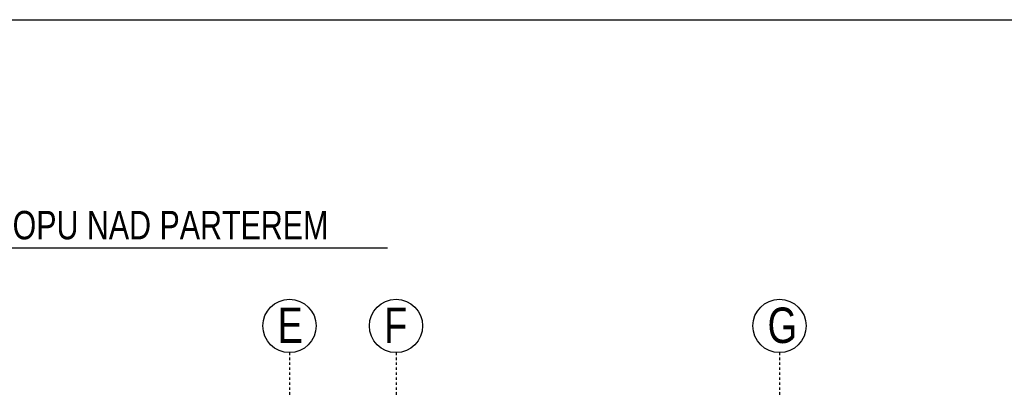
# Model space of a CAD drawing. Header units: millimetres. Extents: x -6373 to 10868, y -2819 to 2013.
# Tile 66 of 67: x 8774 to 10161, y 1464 to 1982. Entities that reach past the tile are written whole.
import ezdxf
from ezdxf.enums import TextEntityAlignment as Align

# ---------------------------------------------------------------- set-up
doc = ezdxf.new("R2010")
doc.units = ezdxf.units.MM
doc.header["$LTSCALE"] = 10
doc.linetypes.add('MO', pattern=[0.7, 0.35, -0.17, 0.01, -0.17])
for name, color, linetype in [('BD_osm', 1, 'MO'), ('BD_txs', 2, 'Continuous'), ('BD_wic', 1, 'Continuous'), ('BZ_sym', 7, 'Continuous'), ('BZ_txg', 3, 'Continuous'), ('BZ_txs', 2, 'Continuous')]:
    doc.layers.add(name, color=color, linetype=linetype)
doc.styles.add('BIKTG', font='bikromsw.shx', dxfattribs={"width": 0.8})
doc.styles.add('BIKTS', font='bikromsw.shx', dxfattribs={"width": 0.8})

# ---------------------------------------------------------------- blocks, each defined once
blk = doc.blocks.new('eoprz')

msp = doc.modelspace()

# ---------------------------------------------------------------- linework, layer by layer
at = {"layer": 'BD_osm'}
for points in [[(9154.33, 1513.02), (9154.33, -1699.44)], [(9304.33, 1513.02), (9304.33, -1699.44)], [(9844.33, 1513.02), (9844.33, -1699.44)]]:
    msp.add_lwpolyline(points, dxfattribs=at)
at = {"layer": 'BD_wic', "color": 5}
msp.add_lwpolyline([(6144.22, 1981.8), (10867.69, 1981.8), (10867.69, -2060.46), (6144.22, -2060.46)], close=True, dxfattribs=at)
at = {"layer": 'BD_wic'}
for centre in [(9154.33, 1550.52), (9304.33, 1550.52), (9844.33, 1550.52)]:
    msp.add_circle(centre, 37.5, dxfattribs=at)
at = {"layer": 'BZ_txg'}
msp.add_lwpolyline([(7822.91, 1660.5), (9292.15, 1660.5)], dxfattribs=at)

# ---------------------------------------------------------------- block references
at = {"layer": 'BZ_sym'}
ref = msp.add_blockref('eoprz', (8556.44, 1660.5), dxfattribs=at)
ref.add_attrib('Nazwa', 'SCHEMAT KONSTRUKCJI PARTERU I STROPU NAD PARTEREM', dxfattribs={"layer": 'BZ_txg', "height": 40, "style": 'BIKTG', "width": 0.8}).set_placement((8556.44, 1692.5), align=Align.MIDDLE_CENTER)
ref.add_attrib('Skala', 'Skala 1:100', dxfattribs={"layer": 'BZ_txs', "height": 25, "style": 'BIKTS', "width": 0.8}).set_placement((8556.44, 1635.5), align=Align.MIDDLE_CENTER)

# ---------------------------------------------------------------- texts
at = {"layer": 'BD_txs', "style": 'BIKTS', "width": 0.8}
for s, p in [('E', (9137.52, 1526.45)), ('F', (9287.52, 1526.45)), ('G', (9827.52, 1526.45))]:
    msp.add_text(s, height=50, dxfattribs=at).set_placement(p)

doc.saveas('drawing.dxf')
